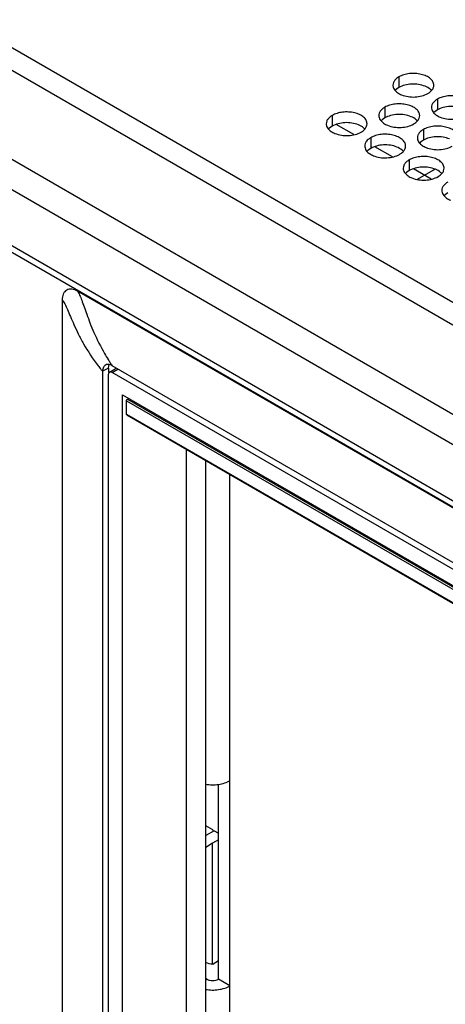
# Model space of a CAD drawing. Header units: inches. Extents: x 0 to 34, y 0 to 22.
# Tile 31 of 155: x 15.5 to 16, y 18.3 to 19.5. Entities that reach past the tile are written whole.
import ezdxf

# ---------------------------------------------------------------- set-up
doc = ezdxf.new("R2010")
doc.units = ezdxf.units.IN
doc.header["$LTSCALE"] = 1.87
doc.header["$MEASUREMENT"] = 0
doc.layers.get('0').update_dxf_attribs({"linetype": 'CONTINUOUS'})
doc.layers.add('02___PRT_ALL_AXES', color=7, linetype='CONTINUOUS')
doc.layers.add('COSMETIC', color=7, linetype='CONTINUOUS')

msp = doc.modelspace()

# ---------------------------------------------------------------- linework, layer by layer
at = {"color": 7, "linetype": 'CONTINUOUS'}
for p, q in [((14.8583, 19.7669), (17.2059, 18.4115)), ((14.7686, 19.7096), (17.1114, 18.3569)), ((14.7508, 19.683), (17.0936, 18.3303)), ((14.7442, 19.6181), (17.0867, 18.2656)), ((17.0867, 18.2572), (14.7442, 19.6097)), ((15.5515, 19.1209), (15.5515, 17.4463)), ((17.0365, 18.2853), (15.5704, 19.1318)), ((15.6082, 19.0378), (15.601, 19.0338)), ((15.6043, 19.0414), (15.6028, 19.0399)), ((15.6082, 19.0378), (15.6085, 19.0403)), ((15.6082, 19.0378), (15.6082, 19.0326)), ((15.6085, 19.0403), (15.6089, 19.042)), ((15.6094, 19.0326), (15.6163, 19.0369)), ((15.6127, 19.0323), (15.6197, 19.0366)), ((16.9634, 18.2608), (15.6128, 19.0406)), ((15.601, 19.0338), (15.601, 17.5304)), ((15.608, 19.0296), (15.608, 17.5266)), ((16.963, 18.2527), (15.6127, 19.0323)), ((15.6254, 17.5312), (15.6254, 19.005)), ((15.6254, 19.005), (16.9504, 18.24)), ((15.6315, 18.9999), (15.6329, 19.0007)), ((15.6303, 18.9815), (15.6303, 18.9978)), ((15.6303, 18.9978), (16.9479, 18.2371)), ((15.6315, 18.9999), (16.9491, 18.2391)), ((15.6303, 18.9815), (16.9479, 18.2207)), ((15.6307, 18.9807), (16.9483, 18.22)), ((15.7033, 18.9388), (15.7033, 17.5955)), ((15.7427, 18.2905), (15.7427, 18.5288)), ((15.7359, 18.4731), (15.7272, 18.4781)), ((15.7377, 18.472), (15.7272, 18.4663)), ((15.7359, 18.4731), (15.7359, 18.471)), ((15.7377, 18.472), (15.7427, 18.4691)), ((15.7427, 18.4607), (15.7357, 18.4566)), ((15.7357, 18.4566), (15.7272, 18.4514)), ((15.7357, 18.3091), (15.7357, 18.4566)), ((15.7427, 18.3129), (15.7364, 18.309)), ((15.7286, 18.2905), (15.7272, 18.2913)), ((15.7272, 18.2897), (15.7286, 18.2905)), ((15.7569, 18.2823), (15.7427, 18.2905))]:
    msp.add_line(p, q, dxfattribs=at)
at = {"color": 3, "linetype": 'CONTINUOUS'}
for p, q in [((15.0991, 19.6554), (17.013, 18.5503)), ((16.0079, 19.281), (15.9862, 19.2685)), ((15.7569, 17.7849), (15.7569, 18.9079))]:
    msp.add_line(p, q, dxfattribs=at)
at = {"color": 7, "linetype": 'CONTINUOUS'}
for centre, radius, start, end in [((15.8215, 19.1816), 0.2519, 210.036, 211.9195), ((15.8205, 19.181), 0.2506, 211.9213, 212.985), ((15.77, 19.1757), 0.2206, 217.7776, 219.1684), ((15.7705, 19.1762), 0.2214, 219.1679, 220.0345), ((15.6073, 19.0367), 0.00552, 118.7708, 122.0527), ((15.6076, 19.0347), 0.00757, 84.1351, 91.197), ((15.6075, 19.0337), 0.0085, 80.0714, 84.168), ((15.8203, 19.1809), 0.2505, 212.9851, 214.0581)]:
    msp.add_arc(centre, radius, start, end, dxfattribs=at)
for centre, major_axis, ratio, start_param, end_param in [((15.6197, 19.0312), (-0.00333, 0.00578), 0.577156, -0.261784, 0.017856), ((15.6127, 19.0269), (-0.00333, 0.00578), 0.577156, -0.785294, 0.785198), ((15.7613, 18.3797), (0.0355, 0.068), 0.546361, -3.106326, -2.901335), ((15.7622, 18.3792), (0.0373, 0.067), 0.567169, -2.886185, -2.869237)]:
    msp.add_ellipse(centre, major_axis=major_axis, ratio=ratio, start_param=start_param, end_param=end_param, dxfattribs=at)
for points, knots in [([(15.5704, 19.1318), (15.5693, 19.1324), (15.567, 19.1335), (15.5635, 19.1344), (15.5601, 19.1344), (15.557, 19.1333), (15.5545, 19.1311), (15.5528, 19.1282), (15.5518, 19.1247), (15.5515, 19.1222), (15.5515, 19.1209)], [0, 0, 0, 0, 0.136691, 0.266173, 0.386661, 0.500068, 0.61317, 0.733484, 0.862979, 1, 1, 1, 1]), ([(15.5515, 19.1209), (15.5521, 19.1202), (15.5532, 19.1187), (15.5554, 19.1149), (15.5582, 19.1089), (15.5618, 19.1004), (15.5661, 19.0904), (15.5714, 19.0792), (15.5805, 19.0619), (15.589, 19.0491), (15.5956, 19.0406)], [0, 0, 0, 0, 0.028805, 0.06235, 0.144013, 0.244667, 0.36324, 0.498659, 0.650125, 1, 1, 1, 1]), ([(15.5704, 19.1318), (15.5709, 19.1311), (15.5718, 19.1296), (15.5735, 19.1259), (15.5757, 19.1203), (15.5785, 19.1124), (15.5818, 19.1031), (15.5857, 19.0925), (15.5924, 19.0763), (15.5987, 19.0639), (15.6035, 19.0556)], [0, 0, 0, 0, 0.029549, 0.063781, 0.146461, 0.247662, 0.36644, 0.501799, 0.652888, 1, 1, 1, 1]), ([(15.6028, 19.0399), (15.6025, 19.0395), (15.6014, 19.0377), (15.601, 19.0355), (15.601, 19.0338)], [0, 0, 0, 0, 0.223807, 1, 1, 1, 1]), ([(15.6074, 19.0422), (15.6071, 19.0422), (15.6062, 19.0422), (15.6052, 19.0419), (15.6046, 19.0415)], [0, 0, 0, 0, 0.26027, 1, 1, 1, 1]), ([(15.6128, 19.0406), (15.6125, 19.0408), (15.6113, 19.0415), (15.6099, 19.0419), (15.6089, 19.0421)], [0, 0, 0, 0, 0.267175, 1, 1, 1, 1]), ([(15.6303, 18.9978), (15.6303, 18.998), (15.6304, 18.9984), (15.6307, 18.999), (15.631, 18.9995), (15.6314, 18.9998), (15.6315, 18.9999)], [0, 0, 0, 0, 0.237015, 0.499994, 0.762976, 1, 1, 1, 1]), ([(15.6307, 18.9807), (15.6306, 18.9808), (15.6304, 18.981), (15.6303, 18.9813), (15.6303, 18.9815)], [0, 0, 0, 0, 0.449977, 1, 1, 1, 1]), ([(15.7286, 18.2905), (15.7296, 18.2899), (15.7319, 18.289), (15.7357, 18.2886), (15.7394, 18.289), (15.7417, 18.2899), (15.7427, 18.2905)], [0, 0, 0, 0, 0.237248, 0.5, 0.762752, 1, 1, 1, 1])]:
    msp.add_open_spline(points, degree=3, knots=knots, dxfattribs=at)
at = {"color": 3, "linetype": 'CONTINUOUS'}
for points in [[(15.7271, 18.5289), (15.7297, 18.5284), (15.735, 18.528), (15.7429, 18.5285), (15.7503, 18.5301), (15.7549, 18.5321), (15.7569, 18.5332)], [(15.7271, 18.278), (15.7297, 18.2775), (15.735, 18.277), (15.7429, 18.2775), (15.7503, 18.2792), (15.7549, 18.2811), (15.7569, 18.2823)]]:
    msp.add_open_spline(points, degree=3, knots=[0, 0, 0, 0, 0.26038, 0.521762, 0.771895, 1, 1, 1, 1], dxfattribs=at)
at = {"layer": '02___PRT_ALL_AXES', "color": 7, "linetype": 'CONTINUOUS'}
for p, q in [((15.9637, 19.3939), (15.9637, 19.3808)), ((15.9604, 19.3785), (15.9592, 19.3773)), ((15.9637, 19.3808), (15.9604, 19.3785)), ((16.0108, 19.3667), (16.0108, 19.3536)), ((15.9464, 19.3567), (15.9464, 19.3436)), ((16.0076, 19.3513), (16.0064, 19.3501)), ((16.0108, 19.3536), (16.0076, 19.3513)), ((15.882, 19.3467), (15.882, 19.3337)), ((15.9432, 19.3413), (15.942, 19.3401)), ((15.9464, 19.3436), (15.9432, 19.3413)), ((15.8788, 19.3313), (15.8776, 19.3302)), ((15.882, 19.3337), (15.8788, 19.3313)), ((15.9936, 19.3295), (15.9936, 19.3164)), ((15.9292, 19.3195), (15.9292, 19.3064)), ((15.9903, 19.3141), (15.9891, 19.3129)), ((15.9936, 19.3164), (15.9903, 19.3141)), ((15.9259, 19.3041), (15.9247, 19.3029)), ((15.9292, 19.3064), (15.9259, 19.3041)), ((15.9763, 19.2923), (15.9763, 19.2792)), ((15.9763, 19.2792), (15.9731, 19.2769)), ((15.9731, 19.2769), (15.9719, 19.2757)), ((16.0202, 19.2497), (16.019, 19.2485)), ((16.0235, 19.252), (16.0202, 19.2497)), ((15.7272, 17.6364), (15.7272, 18.925))]:
    msp.add_line(p, q, dxfattribs=at)
at = {"layer": '02___PRT_ALL_AXES', "color": 3, "linetype": 'CONTINUOUS'}
for points, knots in [([(16.0064, 19.3837), (16.0064, 19.3844), (16.0062, 19.3858), (16.005, 19.3887), (16.0021, 19.3921), (15.9971, 19.3951), (15.9908, 19.3972), (15.9838, 19.3982), (15.9766, 19.398), (15.9697, 19.3967), (15.9655, 19.3949), (15.9637, 19.3939)], [0, 0, 0, 0, 0.042883, 0.087524, 0.186914, 0.304219, 0.43794, 0.582356, 0.729558, 0.871282, 1, 1, 1, 1]), ([(15.9587, 19.3898), (15.958, 19.3889), (15.9568, 19.387), (15.9564, 19.3847), (15.9564, 19.3837)], [0, 0, 0, 0, 0.520681, 1, 1, 1, 1]), ([(15.9637, 19.3939), (15.9632, 19.3936), (15.9614, 19.3924), (15.9597, 19.391), (15.9587, 19.3898)], [0, 0, 0, 0, 0.268123, 1, 1, 1, 1]), ([(15.9564, 19.3837), (15.9564, 19.3834), (15.9564, 19.3821), (15.9568, 19.3808), (15.9572, 19.3799)], [0, 0, 0, 0, 0.245663, 1, 1, 1, 1]), ([(15.9572, 19.3799), (15.9576, 19.3791), (15.959, 19.3769), (15.9623, 19.3741), (15.9654, 19.3725), (15.967, 19.3718)], [0, 0, 0, 0, 0.215502, 0.580331, 1, 1, 1, 1]), ([(15.967, 19.3718), (15.9696, 19.3708), (15.975, 19.3694), (15.9835, 19.369), (15.9917, 19.3702), (15.9968, 19.3722), (15.999, 19.3735)], [0, 0, 0, 0, 0.247189, 0.509885, 0.767301, 1, 1, 1, 1]), ([(15.999, 19.3735), (15.9996, 19.3737), (16.0014, 19.3749), (16.003, 19.3763), (16.004, 19.3776)], [0, 0, 0, 0, 0.268123, 1, 1, 1, 1]), ([(16.004, 19.3776), (16.0048, 19.3785), (16.0059, 19.3804), (16.0064, 19.3826), (16.0064, 19.3837)], [0, 0, 0, 0, 0.520681, 1, 1, 1, 1]), ([(16.0059, 19.3625), (16.0051, 19.3617), (16.004, 19.3597), (16.0035, 19.3575), (16.0035, 19.3565)], [0, 0, 0, 0, 0.520681, 1, 1, 1, 1]), ([(16.0108, 19.3667), (16.0103, 19.3664), (16.0085, 19.3652), (16.0068, 19.3638), (16.0059, 19.3625)], [0, 0, 0, 0, 0.268123, 1, 1, 1, 1]), ([(16.0535, 19.3564), (16.0535, 19.3571), (16.0533, 19.3586), (16.0522, 19.3615), (16.0492, 19.3649), (16.0442, 19.3679), (16.038, 19.37), (16.0309, 19.371), (16.0237, 19.3708), (16.0169, 19.3694), (16.0127, 19.3677), (16.0108, 19.3667)], [0, 0, 0, 0, 0.042883, 0.087524, 0.186914, 0.304219, 0.43794, 0.582356, 0.729558, 0.871282, 1, 1, 1, 1]), ([(15.9247, 19.3365), (15.9247, 19.3372), (15.9245, 19.3387), (15.9234, 19.3416), (15.9205, 19.345), (15.9154, 19.348), (15.9092, 19.3501), (15.9021, 19.3511), (15.8949, 19.3509), (15.8881, 19.3495), (15.8839, 19.3478), (15.882, 19.3467)], [0, 0, 0, 0, 0.042883, 0.087524, 0.186914, 0.304219, 0.43794, 0.582356, 0.729558, 0.871282, 1, 1, 1, 1]), ([(15.9415, 19.3526), (15.9407, 19.3517), (15.9396, 19.3498), (15.9391, 19.3475), (15.9391, 19.3465)], [0, 0, 0, 0, 0.520681, 1, 1, 1, 1]), ([(15.9464, 19.3567), (15.9459, 19.3564), (15.9441, 19.3553), (15.9425, 19.3538), (15.9415, 19.3526)], [0, 0, 0, 0, 0.268123, 1, 1, 1, 1]), ([(15.9891, 19.3465), (15.9891, 19.3472), (15.9889, 19.3486), (15.9878, 19.3516), (15.9849, 19.3549), (15.9798, 19.358), (15.9736, 19.3601), (15.9665, 19.361), (15.9593, 19.3609), (15.9525, 19.3595), (15.9483, 19.3578), (15.9464, 19.3567)], [0, 0, 0, 0, 0.042883, 0.087524, 0.186914, 0.304219, 0.43794, 0.582356, 0.729558, 0.871282, 1, 1, 1, 1]), ([(16.0035, 19.3565), (16.0035, 19.3561), (16.0036, 19.3549), (16.004, 19.3536), (16.0044, 19.3527)], [0, 0, 0, 0, 0.245663, 1, 1, 1, 1]), ([(16.0044, 19.3527), (16.0048, 19.3519), (16.0061, 19.3497), (16.0094, 19.3469), (16.0125, 19.3453), (16.0142, 19.3446)], [0, 0, 0, 0, 0.215502, 0.580331, 1, 1, 1, 1]), ([(15.8771, 19.3426), (15.8763, 19.3417), (15.8752, 19.3398), (15.8747, 19.3376), (15.8747, 19.3365)], [0, 0, 0, 0, 0.520681, 1, 1, 1, 1]), ([(15.882, 19.3467), (15.8815, 19.3464), (15.8797, 19.3453), (15.8781, 19.3438), (15.8771, 19.3426)], [0, 0, 0, 0, 0.268123, 1, 1, 1, 1]), ([(15.9391, 19.3465), (15.9391, 19.3462), (15.9392, 19.3449), (15.9396, 19.3436), (15.94, 19.3427)], [0, 0, 0, 0, 0.245663, 1, 1, 1, 1]), ([(15.94, 19.3427), (15.9404, 19.3419), (15.9417, 19.3398), (15.9451, 19.3369), (15.9481, 19.3353), (15.9498, 19.3347)], [0, 0, 0, 0, 0.215502, 0.580331, 1, 1, 1, 1]), ([(15.9818, 19.3363), (15.9823, 19.3366), (15.9841, 19.3377), (15.9858, 19.3392), (15.9868, 19.3404)], [0, 0, 0, 0, 0.268123, 1, 1, 1, 1]), ([(15.9868, 19.3404), (15.9875, 19.3413), (15.9887, 19.3432), (15.9891, 19.3454), (15.9891, 19.3465)], [0, 0, 0, 0, 0.520681, 1, 1, 1, 1]), ([(16.0142, 19.3446), (16.0167, 19.3436), (16.0222, 19.3422), (16.0306, 19.3418), (16.0389, 19.343), (16.044, 19.345), (16.0462, 19.3462)], [0, 0, 0, 0, 0.247189, 0.509885, 0.767301, 1, 1, 1, 1]), ([(15.8747, 19.3365), (15.8747, 19.3362), (15.8748, 19.3349), (15.8752, 19.3337), (15.8756, 19.3328)], [0, 0, 0, 0, 0.245663, 1, 1, 1, 1]), ([(15.8756, 19.3328), (15.876, 19.3319), (15.8773, 19.3298), (15.8807, 19.3269), (15.8837, 19.3254), (15.8854, 19.3247)], [0, 0, 0, 0, 0.215502, 0.580331, 1, 1, 1, 1]), ([(15.8854, 19.3247), (15.8879, 19.3237), (15.8934, 19.3223), (15.9019, 19.3219), (15.9101, 19.3231), (15.9152, 19.325), (15.9174, 19.3263)], [0, 0, 0, 0, 0.247189, 0.509885, 0.767301, 1, 1, 1, 1]), ([(15.9174, 19.3263), (15.9179, 19.3266), (15.9197, 19.3277), (15.9214, 19.3292), (15.9224, 19.3304)], [0, 0, 0, 0, 0.268123, 1, 1, 1, 1]), ([(15.9224, 19.3304), (15.9231, 19.3313), (15.9243, 19.3332), (15.9247, 19.3355), (15.9247, 19.3365)], [0, 0, 0, 0, 0.520681, 1, 1, 1, 1]), ([(15.9498, 19.3347), (15.9523, 19.3336), (15.9578, 19.3322), (15.9663, 19.3318), (15.9745, 19.333), (15.9796, 19.335), (15.9818, 19.3363)], [0, 0, 0, 0, 0.247189, 0.509885, 0.767301, 1, 1, 1, 1]), ([(15.9886, 19.3254), (15.9879, 19.3245), (15.9867, 19.3226), (15.9863, 19.3203), (15.9863, 19.3193)], [0, 0, 0, 0, 0.520681, 1, 1, 1, 1]), ([(15.9936, 19.3295), (15.9931, 19.3292), (15.9913, 19.328), (15.9896, 19.3266), (15.9886, 19.3254)], [0, 0, 0, 0, 0.268123, 1, 1, 1, 1]), ([(16.0363, 19.3193), (16.0363, 19.32), (16.0361, 19.3214), (16.0349, 19.3243), (16.032, 19.3277), (16.027, 19.3307), (16.0207, 19.3328), (16.0137, 19.3338), (16.0065, 19.3336), (15.9996, 19.3323), (15.9954, 19.3305), (15.9936, 19.3295)], [0, 0, 0, 0, 0.042883, 0.087524, 0.186914, 0.304219, 0.43794, 0.582356, 0.729558, 0.871282, 1, 1, 1, 1]), ([(15.9242, 19.3154), (15.9235, 19.3145), (15.9223, 19.3126), (15.9219, 19.3104), (15.9219, 19.3093)], [0, 0, 0, 0, 0.520681, 1, 1, 1, 1]), ([(15.9292, 19.3195), (15.9287, 19.3192), (15.9269, 19.3181), (15.9252, 19.3166), (15.9242, 19.3154)], [0, 0, 0, 0, 0.268123, 1, 1, 1, 1]), ([(15.9719, 19.3093), (15.9719, 19.31), (15.9717, 19.3115), (15.9705, 19.3144), (15.9676, 19.3177), (15.9626, 19.3208), (15.9563, 19.3229), (15.9493, 19.3239), (15.9421, 19.3237), (15.9352, 19.3223), (15.931, 19.3206), (15.9292, 19.3195)], [0, 0, 0, 0, 0.042883, 0.087524, 0.186914, 0.304219, 0.43794, 0.582356, 0.729558, 0.871282, 1, 1, 1, 1]), ([(15.9863, 19.3193), (15.9863, 19.319), (15.9863, 19.3177), (15.9867, 19.3164), (15.9871, 19.3155)], [0, 0, 0, 0, 0.245663, 1, 1, 1, 1]), ([(15.9871, 19.3155), (15.9875, 19.3147), (15.9889, 19.3126), (15.9922, 19.3097), (15.9952, 19.3081), (15.9969, 19.3074)], [0, 0, 0, 0, 0.215502, 0.580331, 1, 1, 1, 1]), ([(15.9219, 19.3093), (15.9219, 19.309), (15.9219, 19.3077), (15.9223, 19.3064), (15.9227, 19.3056)], [0, 0, 0, 0, 0.245663, 1, 1, 1, 1]), ([(15.9227, 19.3056), (15.9231, 19.3047), (15.9245, 19.3026), (15.9278, 19.2997), (15.9308, 19.2982), (15.9325, 19.2975)], [0, 0, 0, 0, 0.215502, 0.580331, 1, 1, 1, 1]), ([(15.9645, 19.2991), (15.965, 19.2994), (15.9669, 19.3005), (15.9685, 19.302), (15.9695, 19.3032)], [0, 0, 0, 0, 0.268123, 1, 1, 1, 1]), ([(15.9695, 19.3032), (15.9702, 19.3041), (15.9714, 19.306), (15.9719, 19.3082), (15.9719, 19.3093)], [0, 0, 0, 0, 0.520681, 1, 1, 1, 1]), ([(15.9969, 19.3074), (15.9994, 19.3064), (16.0049, 19.305), (16.0134, 19.3046), (16.0216, 19.3058), (16.0267, 19.3078), (16.0289, 19.3091)], [0, 0, 0, 0, 0.247189, 0.509885, 0.767301, 1, 1, 1, 1]), ([(15.9325, 19.2975), (15.935, 19.2965), (15.9405, 19.295), (15.949, 19.2946), (15.9572, 19.2959), (15.9623, 19.2978), (15.9645, 19.2991)], [0, 0, 0, 0, 0.247189, 0.509885, 0.767301, 1, 1, 1, 1]), ([(15.9763, 19.2923), (15.9758, 19.292), (15.974, 19.2909), (15.9723, 19.2894), (15.9713, 19.2882)], [0, 0, 0, 0, 0.268123, 1, 1, 1, 1]), ([(16.019, 19.2821), (16.019, 19.2828), (16.0188, 19.2842), (16.0177, 19.2872), (16.0147, 19.2905), (16.0097, 19.2936), (16.0035, 19.2957), (15.9964, 19.2967), (15.9892, 19.2965), (15.9824, 19.2951), (15.9782, 19.2934), (15.9763, 19.2923)], [0, 0, 0, 0, 0.042883, 0.087524, 0.186914, 0.304219, 0.43794, 0.582356, 0.729558, 0.871282, 1, 1, 1, 1]), ([(15.9713, 19.2882), (15.9706, 19.2873), (15.9694, 19.2854), (15.969, 19.2831), (15.969, 19.2821)], [0, 0, 0, 0, 0.520681, 1, 1, 1, 1]), ([(15.969, 19.2821), (15.969, 19.2818), (15.9691, 19.2805), (15.9694, 19.2792), (15.9699, 19.2783)], [0, 0, 0, 0, 0.245663, 1, 1, 1, 1]), ([(15.9699, 19.2783), (15.9702, 19.2775), (15.9716, 19.2754), (15.9749, 19.2725), (15.978, 19.2709), (15.9797, 19.2703)], [0, 0, 0, 0, 0.215502, 0.580331, 1, 1, 1, 1]), ([(16.0167, 19.276), (16.0174, 19.2769), (16.0186, 19.2788), (16.019, 19.281), (16.019, 19.2821)], [0, 0, 0, 0, 0.520681, 1, 1, 1, 1]), ([(15.9797, 19.2703), (15.9822, 19.2692), (15.9877, 19.2678), (15.9961, 19.2674), (16.0044, 19.2686), (16.0095, 19.2706), (16.0117, 19.2719)], [0, 0, 0, 0, 0.247189, 0.509885, 0.767301, 1, 1, 1, 1]), ([(16.0117, 19.2719), (16.0122, 19.2722), (16.014, 19.2733), (16.0157, 19.2748), (16.0167, 19.276)], [0, 0, 0, 0, 0.268123, 1, 1, 1, 1]), ([(16.0235, 19.2651), (16.023, 19.2648), (16.0211, 19.2636), (16.0195, 19.2622), (16.0185, 19.261)], [0, 0, 0, 0, 0.268123, 1, 1, 1, 1]), ([(16.0185, 19.261), (16.0178, 19.2601), (16.0166, 19.2582), (16.0161, 19.2559), (16.0161, 19.2549)], [0, 0, 0, 0, 0.520681, 1, 1, 1, 1]), ([(16.0161, 19.2549), (16.0161, 19.2546), (16.0162, 19.2533), (16.0166, 19.252), (16.017, 19.2511)], [0, 0, 0, 0, 0.245663, 1, 1, 1, 1]), ([(16.017, 19.2511), (16.0174, 19.2503), (16.0188, 19.2482), (16.0221, 19.2453), (16.0251, 19.2437), (16.0268, 19.243)], [0, 0, 0, 0, 0.215502, 0.580331, 1, 1, 1, 1])]:
    msp.add_open_spline(points, degree=3, knots=knots, dxfattribs=at)
at = {"layer": '02___PRT_ALL_AXES', "color": 7, "linetype": 'CONTINUOUS'}
for points, knots in [([(15.9957, 19.3824), (15.9932, 19.3834), (15.9877, 19.3849), (15.9792, 19.3853), (15.971, 19.384), (15.9659, 19.3821), (15.9637, 19.3808)], [0, 0, 0, 0, 0.247189, 0.509885, 0.767301, 1, 1, 1, 1]), ([(16.0037, 19.3771), (16.0032, 19.3777), (16.0009, 19.3799), (15.998, 19.3815), (15.9957, 19.3824)], [0, 0, 0, 0, 0.226307, 1, 1, 1, 1]), ([(16.0429, 19.3552), (16.0403, 19.3562), (16.0349, 19.3576), (16.0264, 19.358), (16.0181, 19.3568), (16.013, 19.3549), (16.0108, 19.3536)], [0, 0, 0, 0, 0.247189, 0.509885, 0.767301, 1, 1, 1, 1]), ([(15.9141, 19.3353), (15.9115, 19.3363), (15.9061, 19.3377), (15.8976, 19.3381), (15.8894, 19.3369), (15.8843, 19.3349), (15.882, 19.3337)], [0, 0, 0, 0, 0.247189, 0.509885, 0.767301, 1, 1, 1, 1]), ([(15.9785, 19.3452), (15.9759, 19.3463), (15.9705, 19.3477), (15.962, 19.3481), (15.9537, 19.3469), (15.9487, 19.3449), (15.9464, 19.3436)], [0, 0, 0, 0, 0.247189, 0.509885, 0.767301, 1, 1, 1, 1]), ([(15.9864, 19.3399), (15.986, 19.3405), (15.9836, 19.3427), (15.9808, 19.3443), (15.9785, 19.3452)], [0, 0, 0, 0, 0.226307, 1, 1, 1, 1]), ([(15.922, 19.33), (15.9216, 19.3305), (15.9193, 19.3328), (15.9164, 19.3343), (15.9141, 19.3353)], [0, 0, 0, 0, 0.226307, 1, 1, 1, 1]), ([(16.0256, 19.318), (16.0231, 19.319), (16.0176, 19.3205), (16.0091, 19.3209), (16.0009, 19.3196), (15.9958, 19.3177), (15.9936, 19.3164)], [0, 0, 0, 0, 0.247189, 0.509885, 0.767301, 1, 1, 1, 1]), ([(15.9612, 19.3081), (15.9587, 19.3091), (15.9532, 19.3105), (15.9447, 19.3109), (15.9365, 19.3097), (15.9314, 19.3077), (15.9292, 19.3064)], [0, 0, 0, 0, 0.247189, 0.509885, 0.767301, 1, 1, 1, 1]), ([(15.9692, 19.3027), (15.9687, 19.3033), (15.9664, 19.3055), (15.9635, 19.3071), (15.9612, 19.3081)], [0, 0, 0, 0, 0.226307, 1, 1, 1, 1]), ([(16.0083, 19.2808), (16.0058, 19.2819), (16.0003, 19.2833), (15.9919, 19.2837), (15.9836, 19.2825), (15.9785, 19.2805), (15.9763, 19.2792)], [0, 0, 0, 0, 0.247189, 0.509885, 0.767301, 1, 1, 1, 1]), ([(16.0163, 19.2755), (16.0158, 19.2761), (16.0135, 19.2783), (16.0106, 19.2799), (16.0083, 19.2808)], [0, 0, 0, 0, 0.226307, 1, 1, 1, 1])]:
    msp.add_open_spline(points, degree=3, knots=knots, dxfattribs=at)
at = {"layer": 'COSMETIC', "color": 7, "linetype": 'CONTINUOUS'}
for p, q in [((15.9087, 19.3232), (15.8871, 19.3357)), ((15.9559, 19.296), (15.9342, 19.3085)), ((16.003, 19.2688), (15.9814, 19.2813))]:
    msp.add_line(p, q, dxfattribs=at)

doc.saveas('drawing.dxf')
